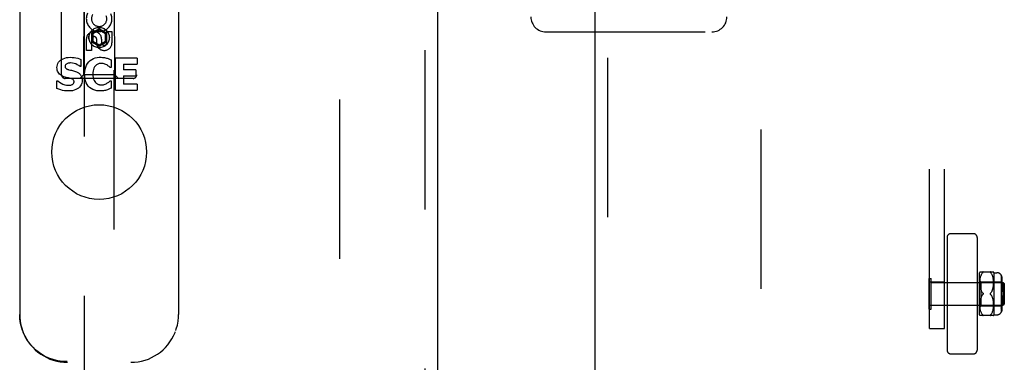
# Model space of a CAD drawing. Header units: inches. Extents: x 0 to 241, y 0 to 156.
# Tile 30 of 70: x 78.24 to 86.42, y 73.57 to 76.42. Entities that reach past the tile are written whole.
import ezdxf

# ---------------------------------------------------------------- set-up
doc = ezdxf.new("R2010")
doc.units = ezdxf.units.IN
doc.header["$LTSCALE"] = 13.251942
doc.header["$MEASUREMENT"] = 0
doc.linetypes.add('HIDDEN', pattern=[0.2, 0.1, -0.1])
for name, color, linetype in [('DEFAULT_2', 8, 'HIDDEN'), ('LEFT_DOOR_ASSEMBLY', 7, 'CONTINUOUS'), ('MASTER_DOOR_ASSEMBLY', 7, 'CONTINUOUS')]:
    doc.layers.add(name, color=color, linetype=linetype)

msp = doc.modelspace()

# ---------------------------------------------------------------- linework, layer by layer
at = {"layer": 'DEFAULT_2', "color": 8, "linetype": 'HIDDEN'}
for p, q in [((80.8975, 45.272), (80.8975, 112.608)), ((84.3975, 112.608), (84.3975, 45.272)), ((85.8015, 73.8473), (85.8015, 80.0528)), ((85.9265, 73.8473), (85.9265, 80.0528)), ((82.6115, 76.315), (83.9915, 76.315)), ((85.9465, 74.6051), (85.9465, 73.6675)), ((85.9777, 74.6363), (86.1653, 74.6363)), ((86.1965, 74.6051), (86.1965, 73.6675)), ((85.7975, 74.2643), (85.8155, 74.2643)), ((85.7975, 74.0083), (85.7975, 74.2643)), ((85.8155, 74.0083), (85.8155, 74.2643)), ((86.2165, 73.9613), (86.2165, 74.3113)), ((86.2165, 74.2463), (86.2265, 74.2363)), ((86.2196, 74.3182), (86.3334, 74.3182)), ((86.2198, 74.2375), (86.2203, 74.2451)), ((86.2203, 74.2448), (86.2209, 74.2524)), ((86.2209, 74.2521), (86.2218, 74.2594)), ((86.2218, 74.2592), (86.2229, 74.2662)), ((86.2229, 74.266), (86.2243, 74.2726)), ((86.2242, 74.2724), (86.2258, 74.2786)), ((86.2258, 74.2784), (86.2276, 74.2842)), ((86.2275, 74.284), (86.2295, 74.2894)), ((86.2295, 74.2893), (86.2317, 74.2943)), ((86.2317, 74.2942), (86.2341, 74.2988)), ((86.234, 74.2987), (86.2366, 74.303)), ((86.2366, 74.3029), (86.2393, 74.3067)), ((86.2422, 74.3102), (86.2452, 74.3132)), ((86.2473, 74.3155), (86.2469, 74.315)), ((86.3072, 74.3138), (86.3079, 74.3132)), ((86.3079, 74.3132), (86.3109, 74.3102)), ((86.3137, 74.3067), (86.3109, 74.3102)), ((86.3164, 74.303), (86.3137, 74.3068)), ((86.319, 74.2988), (86.3164, 74.303)), ((86.3214, 74.2943), (86.319, 74.2988)), ((86.3235, 74.2894), (86.3213, 74.2944)), ((86.3255, 74.2841), (86.3235, 74.2895)), ((86.3273, 74.2785), (86.3255, 74.2843)), ((86.3288, 74.2725), (86.3272, 74.2786)), ((86.3302, 74.2661), (86.3288, 74.2726)), ((86.3313, 74.2593), (86.3301, 74.2663)), ((86.3321, 74.2523), (86.3312, 74.2596)), ((86.3328, 74.2451), (86.3321, 74.2526)), ((86.3332, 74.2378), (86.3328, 74.2453)), ((86.3365, 74.3113), (86.3615, 74.3113)), ((86.3365, 74.3113), (86.3365, 73.9613)), ((86.3965, 74.2907), (86.3965, 73.982)), ((86.3965, 74.2579), (86.4015, 74.2579)), ((86.4015, 74.2705), (86.4015, 74.2329)), ((85.9265, 74.2328), (85.8015, 74.2328)), ((85.8155, 74.2303), (86.4125, 74.2303)), ((85.9465, 74.2313), (86.1965, 74.2313)), ((86.2197, 74.2302), (86.2199, 74.2377)), ((86.2197, 74.2232), (86.2197, 74.2305)), ((86.2199, 74.2164), (86.2197, 74.2234)), ((86.2202, 74.2099), (86.2199, 74.2166)), ((86.2208, 74.2038), (86.2202, 74.2101)), ((86.2214, 74.198), (86.2207, 74.2039)), ((86.2222, 74.1926), (86.2214, 74.1981)), ((86.2231, 74.1876), (86.2222, 74.1927)), ((86.224, 74.1829), (86.223, 74.1877)), ((86.2251, 74.1784), (86.224, 74.1829)), ((86.2263, 74.1742), (86.2251, 74.1785)), ((86.2276, 74.1701), (86.2263, 74.1742)), ((86.2265, 74.2363), (86.3965, 74.2363)), ((86.2265, 74.2363), (86.2265, 74.0363)), ((86.3206, 74.1586), (86.3224, 74.1626)), ((86.3224, 74.1625), (86.3241, 74.1665)), ((86.3241, 74.1664), (86.3255, 74.1705)), ((86.3255, 74.1704), (86.3269, 74.1746)), ((86.3268, 74.1745), (86.3281, 74.1789)), ((86.328, 74.1788), (86.3291, 74.1834)), ((86.3291, 74.1833), (86.3301, 74.1881)), ((86.3301, 74.188), (86.331, 74.1932)), ((86.331, 74.1931), (86.3317, 74.1986)), ((86.3317, 74.1985), (86.3324, 74.2044)), ((86.3324, 74.2042), (86.3329, 74.2105)), ((86.3329, 74.2104), (86.3332, 74.217)), ((86.3334, 74.2306), (86.3332, 74.238)), ((86.3332, 74.2168), (86.3334, 74.2238)), ((86.3334, 74.2236), (86.3334, 74.2308)), ((86.3965, 74.2329), (86.4015, 74.2329)), ((86.3965, 74.2117), (86.4015, 74.2117)), ((86.4015, 74.2206), (86.4015, 74.1513)), ((86.4225, 74.2203), (86.4125, 74.2303)), ((86.4125, 74.2279), (86.4125, 74.2303)), ((86.4125, 74.0423), (86.4125, 74.2303)), ((86.4225, 74.2203), (86.4225, 74.0523)), ((86.2214, 74.0745), (86.2222, 74.08)), ((86.2222, 74.0799), (86.2231, 74.0851)), ((86.223, 74.085), (86.224, 74.0898)), ((86.224, 74.0897), (86.2251, 74.0942)), ((86.2251, 74.0942), (86.2263, 74.0985)), ((86.2326, 74.1585), (86.2346, 74.1548)), ((86.2471, 74.1389), (86.2468, 74.1395)), ((86.2468, 74.1331), (86.2471, 74.1337)), ((86.2478, 74.1363), (86.2478, 74.137)), ((86.2478, 74.1357), (86.2478, 74.1363)), ((86.3068, 74.1325), (86.3063, 74.1331)), ((86.3073, 74.1407), (86.3079, 74.1413)), ((86.3079, 74.1313), (86.3073, 74.1319)), ((86.3109, 74.1282), (86.3079, 74.1313)), ((86.3162, 74.1214), (86.3137, 74.1249)), ((86.3162, 74.1512), (86.3185, 74.1549)), ((86.3185, 74.1177), (86.3162, 74.1214)), ((86.3185, 74.1549), (86.3206, 74.1587)), ((86.3206, 74.114), (86.3185, 74.1178)), ((86.3224, 74.1101), (86.3206, 74.114)), ((86.3241, 74.1062), (86.3224, 74.1101)), ((86.3255, 74.1022), (86.3241, 74.1062)), ((86.3269, 74.098), (86.3255, 74.1022)), ((86.3281, 74.0938), (86.3268, 74.0981)), ((86.3291, 74.0893), (86.328, 74.0938)), ((86.3301, 74.0845), (86.3291, 74.0894)), ((86.331, 74.0795), (86.3301, 74.0846)), ((86.3965, 74.1513), (86.4015, 74.1513)), ((86.4015, 74.1213), (86.3965, 74.1213)), ((86.4015, 74.1213), (86.4015, 74.0521)), ((85.7975, 74.0083), (85.8155, 74.0083)), ((85.9265, 74.0398), (85.8015, 74.0398)), ((85.8155, 74.0423), (86.4125, 74.0423)), ((85.9465, 74.0413), (86.1965, 74.0413)), ((86.2165, 74.0263), (86.2265, 74.0363)), ((86.2197, 74.0493), (86.2199, 74.0563)), ((86.2197, 74.0422), (86.2197, 74.0495)), ((86.2199, 74.0349), (86.2197, 74.0424)), ((86.2203, 74.0276), (86.2198, 74.0352)), ((86.2199, 74.0561), (86.2202, 74.0628)), ((86.2202, 74.0626), (86.2208, 74.0689)), ((86.2209, 74.0203), (86.2203, 74.0278)), ((86.2207, 74.0687), (86.2214, 74.0746)), ((86.2218, 74.0132), (86.2209, 74.0205)), ((86.2229, 74.0065), (86.2218, 74.0135)), ((86.2243, 74.0001), (86.2229, 74.0067)), ((86.2258, 73.9941), (86.2242, 74.0003)), ((86.2265, 74.0363), (86.3965, 74.0363)), ((86.3272, 73.994), (86.3288, 74.0002)), ((86.3288, 74), (86.3302, 74.0066)), ((86.3301, 74.0064), (86.3313, 74.0133)), ((86.3317, 74.0741), (86.331, 74.0796)), ((86.3312, 74.0131), (86.3321, 74.0203)), ((86.3324, 74.0683), (86.3317, 74.0742)), ((86.3321, 74.0201), (86.3328, 74.0275)), ((86.3329, 74.0621), (86.3324, 74.0684)), ((86.3328, 74.0273), (86.3332, 74.0348)), ((86.3332, 74.0557), (86.3329, 74.0623)), ((86.3334, 74.0489), (86.3332, 74.0558)), ((86.3332, 74.0346), (86.3334, 74.042)), ((86.3334, 74.0418), (86.3334, 74.0491)), ((86.3965, 74.061), (86.4015, 74.061)), ((86.3965, 74.0397), (86.4015, 74.0397)), ((86.3965, 74.0147), (86.4015, 74.0147)), ((86.4015, 74.0397), (86.4015, 74.0022)), ((86.4225, 74.0523), (86.4125, 74.0423)), ((86.3334, 73.9545), (86.2196, 73.9545)), ((86.2276, 73.9885), (86.2258, 73.9942)), ((86.2295, 73.9832), (86.2275, 73.9886)), ((86.2317, 73.9784), (86.2295, 73.9833)), ((86.2341, 73.9738), (86.2317, 73.9784)), ((86.2366, 73.9697), (86.234, 73.9739)), ((86.2393, 73.9659), (86.2366, 73.9697)), ((86.2422, 73.9625), (86.2393, 73.9659)), ((86.2422, 73.9625), (86.2452, 73.9595)), ((86.2464, 73.9582), (86.2469, 73.9576)), ((86.3079, 73.9595), (86.3109, 73.9625)), ((86.3137, 73.9659), (86.3164, 73.9697)), ((86.3164, 73.9697), (86.319, 73.9738)), ((86.319, 73.9738), (86.3214, 73.9784)), ((86.3213, 73.9783), (86.3235, 73.9833)), ((86.3235, 73.9832), (86.3255, 73.9885)), ((86.3255, 73.9884), (86.3273, 73.9942)), ((86.3365, 73.9613), (86.3615, 73.9613)), ((85.8015, 73.8473), (85.9265, 73.8473)), ((85.9777, 73.6363), (86.1653, 73.6363))]:
    msp.add_line(p, q, dxfattribs=at)
for points in [[(86.2452, 74.3132), (86.2422, 74.3101), (86.2393, 74.3067)], [(86.2473, 74.3155), (86.2476, 74.316), (86.2478, 74.3165), (86.2478, 74.3169), (86.2478, 74.3172), (86.2476, 74.3175), (86.2473, 74.3178), (86.2469, 74.3179), (86.2464, 74.3181), (86.2459, 74.3182), (86.2452, 74.3182)], [(86.2452, 74.3132), (86.2459, 74.3138), (86.2464, 74.3144), (86.2469, 74.315)], [(86.2464, 74.3181), (86.2469, 74.3179), (86.2473, 74.3177), (86.2476, 74.3175), (86.2478, 74.3172), (86.2478, 74.3168), (86.2478, 74.3164), (86.2476, 74.316), (86.2473, 74.3155)], [(86.3079, 74.3182), (86.3072, 74.3182), (86.3066, 74.3181), (86.3061, 74.3179), (86.3057, 74.3177), (86.3055, 74.3175), (86.3053, 74.3172), (86.3052, 74.3168), (86.3053, 74.3164), (86.3055, 74.316), (86.3058, 74.3155), (86.3062, 74.315), (86.3067, 74.3144)], [(86.3072, 74.3138), (86.3066, 74.3144), (86.3061, 74.315), (86.3057, 74.3155), (86.3055, 74.316), (86.3053, 74.3165), (86.3052, 74.3169), (86.3053, 74.3172), (86.3055, 74.3175), (86.3058, 74.3178), (86.3062, 74.3179), (86.3067, 74.3181), (86.3072, 74.3182)], [(86.4015, 74.2705), (86.4015, 74.2725), (86.4013, 74.2744), (86.4011, 74.2765), (86.4007, 74.2785), (86.4003, 74.2806), (86.3997, 74.2826), (86.399, 74.2845), (86.3983, 74.2864), (86.3974, 74.2882), (86.3965, 74.29)], [(86.3965, 74.29), (86.3976, 74.2878), (86.3986, 74.2855), (86.3995, 74.2831), (86.4003, 74.2806), (86.4008, 74.278), (86.4012, 74.2754), (86.4015, 74.2729), (86.4015, 74.2705)], [(86.4003, 74.2489), (86.3995, 74.2507), (86.3986, 74.2524), (86.3976, 74.254), (86.3965, 74.2556)], [(86.4003, 74.2489), (86.4008, 74.2471), (86.4012, 74.2453), (86.4015, 74.2435), (86.4015, 74.2418)], [(86.2276, 74.1701), (86.2291, 74.1662), (86.2307, 74.1623)], [(86.2452, 74.1413), (86.2422, 74.1444), (86.2394, 74.1477), (86.2369, 74.1511), (86.2346, 74.1548), (86.2326, 74.1585), (86.2307, 74.1623), (86.2291, 74.1662)], [(86.4007, 74.2263), (86.4003, 74.2277), (86.3997, 74.2291), (86.399, 74.2305), (86.3983, 74.2318), (86.3974, 74.2331), (86.3965, 74.2344)], [(86.4007, 74.2263), (86.4011, 74.2248), (86.4013, 74.2234), (86.4015, 74.222), (86.4015, 74.2206)], [(86.2307, 74.1103), (86.2291, 74.1064), (86.2276, 74.1025), (86.2263, 74.0984)], [(86.2291, 74.1065), (86.2307, 74.1103), (86.2326, 74.1141), (86.2346, 74.1179), (86.2369, 74.1215), (86.2394, 74.125), (86.2422, 74.1283), (86.2452, 74.1313)], [(86.2394, 74.125), (86.2369, 74.1215), (86.2346, 74.1179), (86.2326, 74.1141)], [(86.2394, 74.1477), (86.2422, 74.1444), (86.2452, 74.1413)], [(86.2452, 74.1413), (86.2458, 74.1407), (86.2463, 74.1401), (86.2468, 74.1395), (86.2471, 74.1389), (86.2474, 74.1383), (86.2477, 74.1376), (86.2478, 74.137)], [(86.2463, 74.1401), (86.2458, 74.1407), (86.2452, 74.1413)], [(86.2452, 74.1313), (86.2458, 74.1319), (86.2463, 74.1325)], [(86.2478, 74.1357), (86.2477, 74.135), (86.2474, 74.1344), (86.2471, 74.1337), (86.2468, 74.1331), (86.2463, 74.1325), (86.2458, 74.1319)], [(86.3073, 74.1407), (86.3068, 74.1401), (86.3063, 74.1395), (86.3059, 74.1389), (86.3056, 74.1383), (86.3054, 74.1376), (86.3053, 74.137), (86.3052, 74.1363)], [(86.3052, 74.1363), (86.3053, 74.1357), (86.3054, 74.135), (86.3056, 74.1344), (86.3059, 74.1337), (86.3063, 74.1331), (86.3068, 74.1325), (86.3073, 74.1319), (86.3079, 74.1313)], [(86.3162, 74.1512), (86.3137, 74.1477), (86.3109, 74.1444), (86.3079, 74.1413)], [(86.3079, 74.1313), (86.3109, 74.1282), (86.3137, 74.125)], [(86.3965, 74.0383), (86.3976, 74.0398), (86.3986, 74.0414), (86.3995, 74.0432), (86.4003, 74.0449)], [(86.3965, 74.0171), (86.3974, 74.0183), (86.3983, 74.0196), (86.399, 74.0209), (86.3997, 74.0223), (86.4003, 74.0237)], [(86.4015, 74.0022), (86.4015, 73.9997), (86.4012, 73.9972), (86.4008, 73.9946), (86.4003, 73.9921), (86.3995, 73.9896), (86.3986, 73.9871), (86.3976, 73.9848), (86.3965, 73.9827)], [(86.3965, 73.9827), (86.3974, 73.9844), (86.3983, 73.9862), (86.399, 73.9881), (86.3997, 73.9901), (86.4003, 73.9921), (86.4007, 73.9941), (86.4011, 73.9962), (86.4013, 73.9982), (86.4015, 74.0002), (86.4015, 74.0022)], [(86.4015, 74.0521), (86.4015, 74.0503), (86.4012, 74.0486), (86.4008, 74.0467), (86.4003, 74.0449)], [(86.4015, 74.0308), (86.4015, 74.0295), (86.4013, 74.028), (86.4011, 74.0266), (86.4007, 74.0252), (86.4003, 74.0237)], [(86.2464, 73.9582), (86.2459, 73.9588), (86.2452, 73.9595)], [(86.2452, 73.9545), (86.2459, 73.9545), (86.2464, 73.9546), (86.2469, 73.9547), (86.2473, 73.9549), (86.2476, 73.9552), (86.2478, 73.9555), (86.2478, 73.9558), (86.2478, 73.9562), (86.2476, 73.9567), (86.2473, 73.9571)], [(86.2469, 73.9577), (86.2473, 73.9571), (86.2476, 73.9566), (86.2478, 73.9562), (86.2478, 73.9558), (86.2478, 73.9554), (86.2476, 73.9551), (86.2473, 73.9549), (86.2469, 73.9547), (86.2464, 73.9546)], [(86.3079, 73.9595), (86.3072, 73.9588), (86.3066, 73.9582), (86.3061, 73.9576), (86.3057, 73.9571), (86.3055, 73.9566), (86.3053, 73.9562), (86.3052, 73.9558), (86.3053, 73.9554), (86.3055, 73.9551), (86.3058, 73.9549), (86.3062, 73.9547), (86.3067, 73.9546), (86.3072, 73.9545), (86.3079, 73.9545)], [(86.3072, 73.9545), (86.3066, 73.9546), (86.3061, 73.9547), (86.3057, 73.9549), (86.3055, 73.9552), (86.3053, 73.9555), (86.3052, 73.9558), (86.3053, 73.9562), (86.3055, 73.9567), (86.3058, 73.9572), (86.3062, 73.9577), (86.3067, 73.9582)], [(86.3137, 73.9659), (86.3109, 73.9625), (86.3079, 73.9595)]]:
    msp.add_lwpolyline(points, dxfattribs=at)
for centre, radius, start, end in [((82.6115, 76.44), 0.125, 180, 270), ((83.9915, 76.44), 0.125, 270, 360), ((85.9777, 74.6051), 0.0312, 90, 180), ((86.1653, 74.6051), 0.0312, 0, 90), ((86.2729, 74.29), 0.0603, 151.92124, 159.25164), ((86.2802, 74.29), 0.0603, 20.74836, 28.08214), ((86.3615, 74.2713), 0.04, 28.95502, 90), ((86.2729, 73.9827), 0.0603, 200.74836, 208.07876), ((86.2802, 73.9827), 0.0603, 331.91786, 339.25164), ((86.3615, 74.0013), 0.04, 270, 331.04498), ((85.9777, 73.6675), 0.0312, 180, 270), ((86.1653, 73.6675), 0.0312, 270, 360)]:
    msp.add_arc(centre, radius, start, end, dxfattribs=at)
at = {"layer": 'LEFT_DOOR_ASSEMBLY', "color": 8, "linetype": 'HIDDEN'}
for p, q in [((81.606, 113.269), (81.606, 44.611)), ((78.585, 75.9575), (78.585, 77.815)), ((79.21, 77.815), (79.21, 75.9575)), ((78.771, 76.7675), (78.7675, 75.9575)), ((78.7725, 76.7692), (78.7725, 45.5175)), ((79.0225, 45.5175), (79.0225, 76.7692)), ((79.0275, 75.9575), (79.024, 76.7675)), ((78.8975, 76.3399), (78.835, 76.3038)), ((78.835, 76.3038), (78.835, 76.2317)), ((78.835, 76.3038), (78.845, 76.2981)), ((78.8975, 76.3284), (78.845, 76.2981)), ((78.845, 76.2981), (78.845, 76.2375)), ((78.8975, 76.3399), (78.8975, 76.3284)), ((78.96, 76.3038), (78.8975, 76.3399)), ((78.95, 76.2981), (78.8975, 76.3284)), ((78.96, 76.3038), (78.95, 76.2981)), ((78.95, 76.2375), (78.95, 76.2981)), ((78.96, 76.2317), (78.96, 76.3038)), ((78.9617, 76.2248), (78.9617, 76.3172)), ((78.9617, 76.3172), (79.0042, 76.3172)), ((79.0042, 76.3172), (79.0042, 76.2248)), ((78.791, 76.1609), (78.791, 76.2533)), ((78.8334, 76.2533), (78.8334, 76.1609)), ((78.835, 76.2317), (78.845, 76.2375)), ((78.835, 76.2317), (78.8975, 76.1956)), ((78.845, 76.2375), (78.8975, 76.2071)), ((78.8769, 76.211), (78.8769, 76.2572)), ((78.8975, 76.2071), (78.95, 76.2375)), ((78.8975, 76.1956), (78.96, 76.2317)), ((78.9179, 76.2533), (78.9179, 76.2248)), ((78.96, 76.2317), (78.95, 76.2375)), ((78.8334, 76.1609), (78.791, 76.1609)), ((78.8975, 76.1956), (78.8975, 76.2071)), ((79.18, 75.9275), (78.615, 75.9275)), ((78.7675, 75.9575), (78.7375, 75.9275)), ((79.0275, 75.9575), (78.7675, 75.9575)), ((79.0275, 75.9575), (79.0575, 75.9275))]:
    msp.add_line(p, q, dxfattribs=at)
at = {"layer": 'LEFT_DOOR_ASSEMBLY', "color": 3, "linetype": 'Continuous'}
msp.add_line((81.71, 113.269), (81.71, 44.611), dxfattribs=at)
at = {"layer": 'LEFT_DOOR_ASSEMBLY', "color": 7, "linetype": 'Continuous'}
for p, q in [((78.2369, 76.5391), (78.2369, 73.965)), ((79.5581, 76.5391), (79.5581, 73.965)), ((78.7462, 76.0856), (78.7462, 76.0256)), ((78.8975, 76.1031), (78.9064, 76.1033)), ((78.9961, 76.0815), (78.9961, 76.0189)), ((79.0333, 75.8297), (79.0333, 76.0966)), ((79.2123, 76.0966), (79.0333, 76.0966)), ((79.1008, 76.0459), (79.1008, 75.9986)), ((79.1008, 76.0459), (79.2123, 76.0459)), ((79.2123, 76.0966), (79.2123, 76.0459)), ((78.7462, 76.0256), (78.7402, 76.0256)), ((78.8441, 75.9627), (78.8446, 75.9484)), ((78.9961, 76.0189), (78.9893, 76.0189)), ((79.2022, 75.9986), (79.1008, 75.9986)), ((79.2022, 75.9986), (79.2022, 75.9479)), ((78.5469, 75.8436), (78.5469, 75.9074)), ((78.5469, 75.9074), (78.5529, 75.9074)), ((78.99, 75.9074), (78.9961, 75.9074)), ((78.9961, 75.9074), (78.9961, 75.8455)), ((79.1008, 75.9479), (79.1008, 75.8804)), ((79.1008, 75.9479), (79.2022, 75.9479)), ((78.9063, 75.823), (78.8975, 75.8232)), ((79.0333, 75.8297), (79.2123, 75.8297)), ((79.2123, 75.8804), (79.1008, 75.8804)), ((79.2123, 75.8804), (79.2123, 75.8297)), ((78.265, 73.8183), (78.26, 73.8317)), ((78.2664, 73.8149), (78.265, 73.8183)), ((78.265, 73.8183), (78.2663, 73.8152)), ((78.2683, 73.8109), (78.2664, 73.8149)), ((79.5288, 73.8152), (79.53, 73.8183))]:
    msp.add_line(p, q, dxfattribs=at)
for points in [[(78.5469, 76.0183), (78.5477, 76.0302), (78.5502, 76.0414), (78.5545, 76.052), (78.5604, 76.0618), (78.5679, 76.0707), (78.5768, 76.0786), (78.587, 76.0856), (78.5984, 76.0916), (78.6111, 76.0966), (78.6252, 76.1003), (78.6405, 76.1025), (78.6571, 76.1033)], [(78.6298, 76.0494), (78.6252, 76.0465), (78.6214, 76.0432), (78.6183, 76.0393), (78.6161, 76.0351), (78.6148, 76.0308), (78.6144, 76.0265)], [(78.6602, 76.056), (78.6549, 76.0559), (78.6498, 76.0555), (78.6446, 76.0546), (78.6395, 76.0534), (78.6346, 76.0516), (78.6298, 76.0494)], [(78.6571, 76.1033), (78.6738, 76.1026), (78.6897, 76.101), (78.705, 76.0984), (78.7196, 76.0949), (78.7333, 76.0907), (78.7462, 76.0856)], [(78.7402, 76.0256), (78.7283, 76.0345), (78.7157, 76.0418), (78.7025, 76.0479), (78.6887, 76.0523), (78.6747, 76.055), (78.6602, 76.056)], [(78.7766, 75.9629), (78.7777, 75.9844), (78.7808, 76.0042), (78.786, 76.0221), (78.7929, 76.0383), (78.8016, 76.0526), (78.8117, 76.0652), (78.8232, 76.076), (78.8358, 76.0851), (78.8497, 76.0924), (78.8646, 76.0978), (78.8806, 76.1013), (78.8975, 76.1031)], [(78.8975, 76.0504), (78.8918, 76.0487), (78.8863, 76.0465), (78.881, 76.0436), (78.876, 76.0402), (78.8713, 76.0363), (78.8669, 76.032)], [(78.9165, 76.0526), (78.9133, 76.0526), (78.9102, 76.0524), (78.907, 76.0521), (78.9038, 76.0517), (78.9007, 76.0511), (78.8975, 76.0504)], [(78.9064, 76.1033), (78.9153, 76.1032), (78.9242, 76.1027), (78.933, 76.1018), (78.9418, 76.1005), (78.9505, 76.0987), (78.9591, 76.0966)], [(78.9604, 76.0397), (78.953, 76.0436), (78.9455, 76.0469), (78.9381, 76.0494), (78.9308, 76.0513), (78.9236, 76.0523), (78.9165, 76.0526)], [(78.9591, 76.0966), (78.9652, 76.0947), (78.9713, 76.0925), (78.9775, 76.09), (78.9836, 76.0873), (78.9898, 76.0845), (78.9961, 76.0815)], [(78.6045, 75.9416), (78.5937, 75.9459), (78.584, 75.9509), (78.5752, 75.9566), (78.5675, 75.963), (78.561, 75.9704), (78.5557, 75.9787), (78.5517, 75.9877), (78.549, 75.9973), (78.5473, 76.0075), (78.5469, 76.0183)], [(78.6144, 76.0265), (78.6147, 76.0224), (78.6157, 76.0186), (78.6174, 76.015), (78.6198, 76.0117), (78.6228, 76.0091), (78.6263, 76.0069), (78.6299, 76.0052), (78.6337, 76.0037), (78.6376, 76.0023), (78.6415, 76.0011), (78.6455, 76), (78.6495, 75.999)], [(78.6495, 75.999), (78.6586, 75.997), (78.6676, 75.9949), (78.6764, 75.9927), (78.6851, 75.9904), (78.6935, 75.9879), (78.7018, 75.985)], [(78.7018, 75.985), (78.7083, 75.9824), (78.7143, 75.9797), (78.7197, 75.9769), (78.7247, 75.9739), (78.7293, 75.9707), (78.7334, 75.9674), (78.7371, 75.964), (78.7405, 75.9604), (78.7436, 75.9567), (78.7463, 75.9528), (78.7486, 75.9487), (78.7506, 75.9443), (78.7523, 75.9397), (78.7537, 75.9349), (78.7548, 75.9297), (78.7556, 75.9243), (78.7561, 75.9185), (78.7563, 75.9124)], [(78.8616, 75.8291), (78.8457, 75.8352), (78.8313, 75.8432), (78.8185, 75.853), (78.8073, 75.8644), (78.7977, 75.8775), (78.7899, 75.8921), (78.784, 75.9079), (78.7799, 75.9249), (78.7774, 75.9433), (78.7766, 75.9629)], [(78.8669, 76.032), (78.8601, 76.0236), (78.8545, 76.0138), (78.8499, 76.0026), (78.8466, 75.9903), (78.8447, 75.977), (78.8441, 75.9627)], [(78.9893, 76.0189), (78.9847, 76.0226), (78.9801, 76.0263), (78.9754, 76.0299), (78.9705, 76.0333), (78.9656, 76.0366), (78.9604, 76.0397)], [(78.5529, 75.9074), (78.5669, 75.8962), (78.5815, 75.8869), (78.5966, 75.8797), (78.6121, 75.8746), (78.6273, 75.8714), (78.6426, 75.8702)], [(78.6622, 75.9267), (78.6522, 75.9292), (78.6423, 75.9316), (78.6326, 75.9338), (78.623, 75.936), (78.6136, 75.9387), (78.6045, 75.9416)], [(78.7563, 75.9124), (78.7554, 75.8992), (78.7528, 75.887), (78.7484, 75.8756), (78.7423, 75.8652), (78.7346, 75.8558), (78.7255, 75.8475), (78.715, 75.8402), (78.7031, 75.8341), (78.6899, 75.8293), (78.6754, 75.8257), (78.6595, 75.8236), (78.6423, 75.823)], [(78.6887, 75.9009), (78.6883, 75.9056), (78.6869, 75.91), (78.6842, 75.9139), (78.6808, 75.9175), (78.6767, 75.9205), (78.6722, 75.923), (78.6674, 75.9251), (78.6622, 75.9267)], [(78.6723, 75.8759), (78.676, 75.878), (78.6793, 75.8804), (78.6823, 75.8832), (78.6848, 75.8863), (78.6866, 75.8898), (78.6879, 75.8934), (78.6886, 75.8971), (78.6887, 75.9009)], [(78.8446, 75.9484), (78.8465, 75.9352), (78.85, 75.9227), (78.8548, 75.9113)], [(78.8548, 75.9113), (78.8608, 75.9014), (78.8681, 75.8928)], [(78.8681, 75.8928), (78.8725, 75.8889), (78.8771, 75.8854), (78.882, 75.8824), (78.887, 75.8799), (78.8922, 75.8778), (78.8975, 75.8762)], [(78.9327, 75.8752), (78.9404, 75.8772), (78.948, 75.8799), (78.9553, 75.8832), (78.9624, 75.887)], [(78.9624, 75.887), (78.9673, 75.8901), (78.9721, 75.8933), (78.9767, 75.8967), (78.9813, 75.9002), (78.9857, 75.9037), (78.99, 75.9074)], [(78.6423, 75.823), (78.6259, 75.8233), (78.6097, 75.825), (78.5936, 75.828), (78.5777, 75.8321), (78.5622, 75.8374), (78.5469, 75.8436)], [(78.6426, 75.8702), (78.648, 75.8705), (78.6534, 75.8711), (78.6585, 75.8717), (78.6634, 75.8727), (78.668, 75.8741), (78.6723, 75.8759)], [(78.8975, 75.8232), (78.8789, 75.8251), (78.8616, 75.8291)], [(78.8975, 75.8762), (78.9007, 75.8754), (78.9039, 75.8748), (78.9071, 75.8743), (78.9104, 75.8739), (78.9136, 75.8737), (78.9169, 75.8736)], [(78.9421, 75.8261), (78.9332, 75.8245), (78.9243, 75.8235), (78.9153, 75.823), (78.9063, 75.823)], [(78.9169, 75.8736), (78.9249, 75.874), (78.9327, 75.8752)], [(78.9595, 75.8306), (78.9508, 75.8281), (78.9421, 75.8261)], [(78.9961, 75.8455), (78.9899, 75.8427), (78.9838, 75.8399), (78.9777, 75.8372), (78.9716, 75.8347), (78.9656, 75.8325), (78.9595, 75.8306)], [(78.2369, 73.965), (78.2377, 73.9408), (78.2411, 73.9074), (78.2474, 73.8744), (78.2564, 73.8421), (78.26, 73.8317)], [(78.26, 73.8317), (78.2537, 73.8509), (78.2444, 73.8883), (78.2388, 73.9264), (78.237, 73.965)], [(79.5351, 73.8318), (79.5391, 73.8436), (79.548, 73.8759), (79.5541, 73.9087), (79.5575, 73.9418), (79.5581, 73.965)], [(78.6306, 73.5724), (78.5919, 73.5741), (78.5536, 73.5796), (78.516, 73.5889), (78.4794, 73.6018), (78.4445, 73.6182), (78.4114, 73.6379), (78.3802, 73.6609), (78.3515, 73.6869), (78.3257, 73.7155), (78.3028, 73.7465), (78.283, 73.7796), (78.2683, 73.8109)]]:
    msp.add_lwpolyline(points, dxfattribs=at)
at = {"layer": 'LEFT_DOOR_ASSEMBLY', "color": 8, "linetype": 'HIDDEN'}
for radius in [0.085, 0.0845]:
    msp.add_circle((78.8975, 76.2675), radius, dxfattribs=at)
at = {"layer": 'LEFT_DOOR_ASSEMBLY', "color": 7, "linetype": 'Continuous'}
msp.add_circle((78.8975, 75.315), 0.3937, dxfattribs=at)
at = {"layer": 'LEFT_DOOR_ASSEMBLY', "color": 8, "linetype": 'HIDDEN'}
for centre, radius, start, end in [((78.8974, 76.4237), 0.1065, 154.26362, 23.40274), ((78.8974, 76.4237), 0.0639, 144.88948, 23.40261), ((78.8544, 76.2533), 0.0635, 0, 180), ((78.8553, 76.2533), 0.0219, 10.307, 180), ((78.9398, 76.2247), 0.0644, 192.29948, 0.07752), ((78.9398, 76.2248), 0.0219, 179.90115, 360), ((78.615, 75.9575), 0.03, 180, 270), ((79.18, 75.9575), 0.03, 270, 360)]:
    msp.add_arc(centre, radius, start, end, dxfattribs=at)
at = {"layer": 'LEFT_DOOR_ASSEMBLY', "color": 7, "linetype": 'Continuous'}
for centre, major_axis, start_param, end_param in [((78.632, 73.9611), (0.1466, -0.3673), 4.712473, 5.904934), ((79.1631, 73.9611), (0.1466, 0.3673), -2.763341, -1.571172)]:
    msp.add_ellipse(centre, major_axis=major_axis, ratio=0.995592, start_param=start_param, end_param=end_param, dxfattribs=at)
at = {"layer": 'MASTER_DOOR_ASSEMBLY', "color": 8, "linetype": 'HIDDEN'}
msp.add_line((83.1265, 69.474), (83.1265, 88.406), dxfattribs=at)
at = {"layer": 'MASTER_DOOR_ASSEMBLY', "color": 3, "linetype": 'Continuous'}
msp.add_line((83.0225, 69.629), (83.0225, 88.251), dxfattribs=at)

doc.saveas('drawing.dxf')
